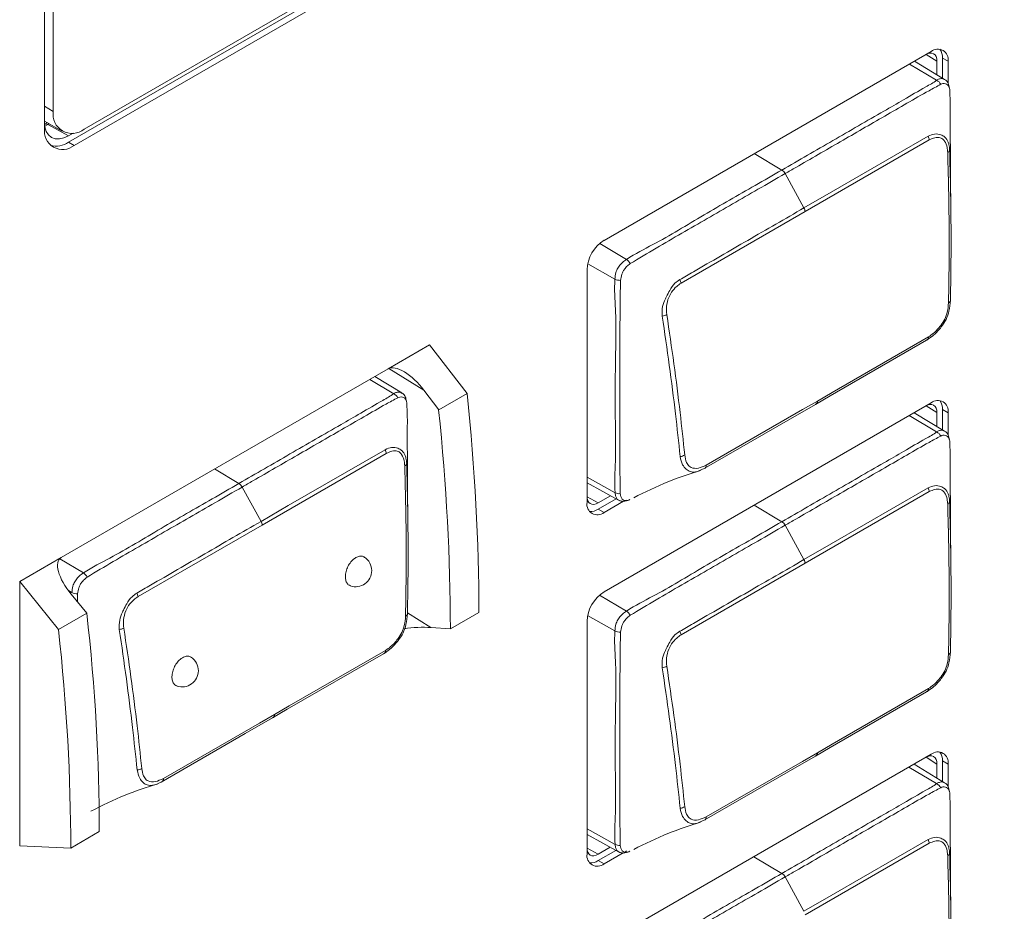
# Model space of a CAD drawing. Header units: millimetres. Extents: x 0 to 1118, y 0 to 864.
# Tile 227 of 235: x 1003 to 1010, y 629 to 636. Entities that reach past the tile are written whole.
import ezdxf

# ---------------------------------------------------------------- set-up
doc = ezdxf.new("R2010")
doc.units = ezdxf.units.MM

msp = doc.modelspace()

# ---------------------------------------------------------------- linework, layer by layer
at = {"color": 7, "linetype": 'Continuous', "lineweight": 15}
for p, q in [((1002.831, 649.3482), (1002.831, 635.2016)), ((1002.8986, 649.2995), (1002.8986, 635.3325)), ((1003.0171, 635.0942), (1023.2403, 646.7688)), ((1003.1373, 635.1947), (1023.205, 646.7796)), ((1003.0613, 635.0687), (1023.2845, 646.7433)), ((1009.701, 635.7964), (1007.166, 634.3329)), ((1009.8054, 635.5798), (1009.5715, 635.7216)), ((1009.7459, 635.7212), (1009.7459, 635.6159)), ((1009.7885, 635.59), (1009.7885, 635.7458)), ((1009.8327, 635.5509), (1009.8327, 635.7203)), ((1002.831, 635.2574), (1002.9685, 635.178)), ((1002.8529, 635.2448), (1002.8312, 635.2323)), ((1002.8322, 635.2328), (1002.8312, 635.2323)), ((1003.0522, 635.1637), (1003.0171, 635.1434)), ((1007.0343, 634.1048), (1007.0343, 632.3002)), ((1005.8143, 633.523), (1005.4937, 633.3379)), ((1006.1044, 633.1455), (1005.8143, 633.523)), ((1005.4937, 633.3379), (1002.9587, 631.8745)), ((1005.5981, 633.151), (1005.3893, 633.2776)), ((1005.8847, 633.0186), (1005.7707, 633.1708)), ((1006.1044, 633.1455), (1005.8847, 633.0186)), ((1009.701, 633.0732), (1007.166, 631.6098)), ((1009.8054, 632.8546), (1009.5698, 632.9974)), ((1009.7459, 632.998), (1009.7459, 632.8907)), ((1009.7885, 632.8648), (1009.7885, 633.0226)), ((1009.8327, 632.8257), (1009.8327, 632.9971)), ((1007.0343, 632.4538), (1007.2772, 632.3204)), ((1007.2166, 632.3536), (1007.1218, 632.2989)), ((1007.1218, 632.2496), (1007.2604, 632.3296)), ((1007.166, 632.2241), (1007.3176, 632.3117)), ((1007.3429, 632.3263), (1007.343, 632.3263)), ((1002.9587, 631.8745), (1002.6381, 631.6894)), ((1002.6381, 631.6894), (1002.6381, 629.6399)), ((1002.6381, 631.6894), (1002.9385, 631.3178)), ((1003.036, 631.5921), (1003.1582, 631.4446)), ((1003.1582, 631.4446), (1002.9385, 631.3178)), ((1006.1965, 631.4492), (1005.9751, 631.3214)), ((1007.0343, 631.3816), (1007.0343, 629.577)), ((1005.825, 631.3327), (1005.9751, 631.3214)), ((1009.701, 630.35), (1007.166, 628.8866)), ((1009.7885, 630.1396), (1009.7885, 630.2995)), ((1009.8054, 630.1294), (1009.5681, 630.2733)), ((1009.7459, 630.2748), (1009.7459, 630.1655)), ((1009.8327, 630.1005), (1009.8327, 630.274)), ((1003.2552, 629.7512), (1003.0338, 629.6234)), ((1007.0343, 629.7286), (1007.2772, 629.5952)), ((1003.0338, 629.6234), (1002.6381, 629.6399)), ((1007.2148, 629.6294), (1007.1218, 629.5757)), ((1007.1218, 629.5265), (1007.2585, 629.6054)), ((1007.3335, 629.5976), (1007.3411, 629.6021)), ((1007.166, 629.501), (1007.3141, 629.5865))]:
    msp.add_line(p, q, dxfattribs=at)
at = {"color": 9, "linetype": 'Continuous', "lineweight": 0}
for p, q in [((1009.7459, 635.7212), (1009.6614, 635.7735)), ((1009.7885, 635.7458), (1009.8327, 635.7203)), ((1009.7434, 635.5732), (1009.5326, 635.6991)), ((1002.831, 635.3716), (1002.8986, 635.3325)), ((1002.855, 635.2305), (1002.8319, 635.2187)), ((1002.8663, 635.237), (1002.855, 635.2305)), ((1002.855, 635.2305), (1003.0171, 635.1434)), ((1003.0171, 635.0942), (1003.0613, 635.0687)), ((1009.6862, 635.111), (1008.7245, 634.5558)), ((1008.544, 634.8776), (1008.3305, 635.0052)), ((1008.7153, 634.584), (1008.5693, 634.85)), ((1008.7245, 634.5558), (1007.7628, 634.0006)), ((1007.1323, 634.3084), (1007.3396, 634.185)), ((1007.2506, 634.0317), (1007.0394, 634.1499)), ((1005.7707, 633.1708), (1005.4976, 633.3399)), ((1005.5361, 633.1443), (1005.3505, 633.2552)), ((1009.7459, 632.998), (1009.6614, 633.0503)), ((1009.7434, 632.8479), (1009.5308, 632.975)), ((1009.7885, 633.0226), (1009.8327, 632.9971)), ((1005.479, 632.6822), (1004.5172, 632.127)), ((1004.3367, 632.4488), (1004.1484, 632.5613)), ((1007.0343, 632.4982), (1007.2525, 632.377)), ((1004.508, 632.1552), (1004.362, 632.4212)), ((1007.0343, 632.3459), (1007.1218, 632.2989)), ((1009.6862, 632.3858), (1008.7245, 631.8306)), ((1008.544, 632.1524), (1008.3288, 632.281)), ((1007.1218, 632.2496), (1007.166, 632.2241)), ((1004.5172, 632.127), (1003.5555, 631.5718)), ((1008.7153, 631.8588), (1008.5693, 632.1248)), ((1002.9479, 631.866), (1003.1323, 631.7562)), ((1008.7245, 631.8306), (1007.7628, 631.2754)), ((1003.0433, 631.6028), (1003.0151, 631.6186)), ((1003.0863, 631.594), (1003.0855, 631.5324)), ((1007.1309, 631.584), (1007.3396, 631.4598)), ((1005.643, 631.4454), (1005.825, 631.3327)), ((1007.2506, 631.3065), (1007.0391, 631.4249)), ((1009.7459, 630.2748), (1009.6614, 630.3272)), ((1009.7885, 630.2995), (1009.8327, 630.274)), ((1009.7434, 630.1227), (1009.5291, 630.2508)), ((1007.0343, 629.773), (1007.2525, 629.6518)), ((1007.0343, 629.6227), (1007.1218, 629.5757)), ((1009.6862, 629.6606), (1008.7245, 629.1054)), ((1007.1218, 629.5265), (1007.166, 629.501)), ((1008.544, 629.4272), (1008.327, 629.5568)), ((1008.7153, 629.1336), (1008.5693, 629.3996))]:
    msp.add_line(p, q, dxfattribs=at)
at = {"color": 7, "linetype": 'Continuous', "lineweight": 15, "flags": 128}
for points in [[(1009.6733, 635.7804), (1009.6742, 635.7807), (1009.6909, 635.7845), (1009.7063, 635.7839), (1009.7198, 635.7789), (1009.7309, 635.7697), (1009.7391, 635.7566), (1009.7442, 635.7403), (1009.7459, 635.7212)], [(1003.0171, 635.1434), (1002.9805, 635.1265), (1002.9453, 635.1185), (1002.9128, 635.1198), (1002.8844, 635.1303), (1002.8611, 635.1497), (1002.8438, 635.1771), (1002.8331, 635.2116), (1002.831, 635.2249)], [(1008.819, 633.0876), (1008.9347, 633.1544), (1009.6792, 633.5842)], [(1009.6647, 633.5586), (1008.9192, 633.1282), (1008.8035, 633.0614)], [(1008.8035, 633.0614), (1008.5926, 632.9397), (1007.9423, 632.5643)], [(1007.9587, 632.591), (1008.7032, 633.0208), (1008.819, 633.0876)], [(1009.6733, 633.0572), (1009.6742, 633.0575), (1009.6909, 633.0613), (1009.7063, 633.0607), (1009.7198, 633.0557), (1009.7309, 633.0465), (1009.7391, 633.0335), (1009.7442, 633.0171), (1009.7459, 632.998)], [(1007.1218, 632.2989), (1007.1044, 632.2908), (1007.0877, 632.287), (1007.0723, 632.2877), (1007.0588, 632.2927), (1007.0478, 632.3019), (1007.0395, 632.3149), (1007.0345, 632.3313), (1007.0343, 632.3322)], [(1005.4574, 631.1298), (1004.7119, 630.6994), (1004.5962, 630.6326)], [(1004.6117, 630.6588), (1004.7274, 630.7256), (1005.4719, 631.1554)], [(1009.6647, 630.8334), (1008.9192, 630.403), (1008.8035, 630.3362)], [(1008.819, 630.3624), (1008.9347, 630.4292), (1009.6792, 630.859)], [(1004.5962, 630.6326), (1004.3853, 630.5108), (1003.735, 630.1355)], [(1003.7515, 630.1622), (1004.4959, 630.592), (1004.6117, 630.6588)], [(1007.9587, 629.8658), (1008.7032, 630.2956), (1008.819, 630.3624)], [(1008.8035, 630.3362), (1008.5926, 630.2145), (1007.9423, 629.8391)], [(1009.6733, 630.334), (1009.6742, 630.3344), (1009.6909, 630.3381), (1009.7063, 630.3375), (1009.7198, 630.3325), (1009.7309, 630.3233), (1009.7391, 630.3103), (1009.7442, 630.2939), (1009.7459, 630.2748)], [(1007.1218, 629.5757), (1007.1044, 629.5677), (1007.0877, 629.5639), (1007.0723, 629.5645), (1007.0588, 629.5695), (1007.0478, 629.5787), (1007.0395, 629.5917), (1007.0345, 629.6081), (1007.0343, 629.609)]]:
    msp.add_lwpolyline(points, dxfattribs=at)
at = {"color": 9, "linetype": 'Continuous', "lineweight": 0, "flags": 128}
for points in [[(1008.7153, 634.584), (1008.9262, 634.7057), (1009.6779, 635.1397)], [(1004.508, 632.1552), (1004.7189, 632.2769), (1005.4706, 632.7108)], [(1007.2863, 632.3171), (1007.2675, 632.3278), (1007.2556, 632.3531), (1007.2525, 632.377), (1007.2525, 632.377), (1007.2525, 632.377)], [(1008.7153, 631.8588), (1008.9262, 631.9805), (1009.6779, 632.4144)], [(1008.7153, 629.1336), (1008.9262, 629.2553), (1009.6779, 629.6892)], [(1007.2902, 629.5904), (1007.2891, 629.5903), (1007.2675, 629.6026), (1007.2556, 629.6279), (1007.2525, 629.6518), (1007.2525, 629.6518), (1007.2525, 629.6518)]]:
    msp.add_lwpolyline(points, dxfattribs=at)
at = {"color": 7, "linetype": 'Continuous', "lineweight": 15}
for centre, radius, start, end in [((1009.7524, 635.7333), 0.0814, 350.78596, 129.20329), ((1009.6778, 635.7512), 0.1109, 357.18768, 34.30212), ((1003.0441, 635.3089), 0.1474, 170.78596, 309.20329), ((1002.9714, 635.1789), 0.1422, 170.78596, 309.20329), ((1002.9178, 635.2381), 0.1748, 256.7867, 304.5871), ((1007.3203, 634.0918), 0.2863, 122.60548, 177.39452), ((1009.6579, 633.5794), 0.0219, 288.12197, 12.83356), ((1008.7962, 633.0834), 0.0232, 288.35825, 10.50076), ((1009.7524, 633.0101), 0.0814, 350.78596, 129.20329), ((1009.6778, 633.0281), 0.1109, 357.18768, 34.30212), ((1007.9345, 632.5875), 0.0245, 288.50548, 8.28464), ((1007.1146, 632.2872), 0.0814, 170.78596, 309.20329), ((1007.0617, 632.3428), 0.1109, 265.70083, 302.80923), ((1005.241, 631.7732), 0.125, 0, 56.66155), ((1005.241, 631.7732), 0.125, 251.08889, 0), ((1007.3203, 631.3686), 0.2863, 122.60548, 177.39452), ((1005.4506, 631.1505), 0.0219, 288.12197, 12.83356), ((1003.8975, 630.9976), 0.125, 0, 56.66155), ((1003.8975, 630.9976), 0.125, 251.08889, 0), ((1009.6579, 630.8542), 0.0219, 288.12197, 12.83356), ((1004.5889, 630.6546), 0.0232, 288.35825, 10.50076), ((1008.7962, 630.3582), 0.0232, 288.35825, 10.50076), ((1009.7524, 630.287), 0.0814, 350.78596, 129.20329), ((1009.6778, 630.3049), 0.1109, 357.18768, 34.30212), ((1003.7272, 630.1587), 0.0245, 288.50548, 8.28464), ((1007.9345, 629.8623), 0.0245, 288.50548, 8.28464), ((1007.1146, 629.564), 0.0814, 170.78596, 309.20329), ((1007.0617, 629.6197), 0.1109, 265.70083, 302.80923)]:
    msp.add_arc(centre, radius, start, end, dxfattribs=at)
at = {"color": 9, "linetype": 'Continuous', "lineweight": 0}
for centre, radius, start, end in [((1009.7122, 635.5092), 0.0712, 27.36789, 64.00789), ((1002.8414, 635.2098), 0.0248, 56.69612, 111.79252), ((1009.6123, 635.1049), 0.0742, 4.69375, 27.89945), ((1009.8211, 635.0361), 0.0233, 290.3759, 349.27684), ((1008.5042, 634.8158), 0.0735, 27.68993, 57.22132), ((1008.6498, 634.5471), 0.0752, 6.68853, 29.42704), ((1007.2879, 634.1113), 0.0901, 27.21392, 54.9506), ((1007.29, 634.1141), 0.0913, 244.45847, 272.2349), ((1007.6874, 633.989), 0.0763, 8.74511, 31.00395), ((1009.8299, 633.8695), 0.0205, 285.99351, 351.45309), ((1007.6108, 633.8269), 0.0808, 274.64057, 300.66015), ((1005.5049, 633.0804), 0.0712, 27.36789, 64.00789), ((1009.7122, 632.784), 0.0712, 27.36789, 64.00789), ((1005.405, 632.6761), 0.0742, 4.69375, 27.89945), ((1007.7506, 632.73), 0.0727, 274.1354, 303.81234), ((1005.6138, 632.6073), 0.0233, 290.3759, 349.27684), ((1004.2969, 632.387), 0.0735, 27.68993, 57.22132), ((1007.2832, 632.4347), 0.0653, 241.95488, 276.97506), ((1009.6123, 632.3797), 0.0742, 4.69375, 27.89945), ((1009.8211, 632.3109), 0.0233, 290.3759, 349.27684), ((1004.4426, 632.1183), 0.0752, 6.68853, 29.42704), ((1008.5042, 632.0906), 0.0735, 27.68993, 57.22132), ((1008.6498, 631.8219), 0.0752, 6.68853, 29.42704), ((1003.0806, 631.6825), 0.0901, 27.21392, 54.9506), ((1003.0827, 631.6853), 0.0913, 244.45847, 272.2349), ((1003.4801, 631.5602), 0.0763, 8.74511, 31.00395), ((1005.6226, 631.4407), 0.0205, 285.99351, 351.45309), ((1007.2879, 631.3861), 0.0901, 27.21392, 54.9506), ((1003.4035, 631.3981), 0.0808, 274.64057, 300.66015), ((1007.29, 631.3889), 0.0913, 244.45847, 272.2349), ((1007.6874, 631.2638), 0.0763, 8.74511, 31.00395), ((1009.8299, 631.1443), 0.0205, 285.99351, 351.45309), ((1007.6108, 631.1017), 0.0808, 274.64057, 300.66015), ((1003.5433, 630.3011), 0.0727, 274.1354, 303.81234), ((1009.7122, 630.0588), 0.0712, 27.36789, 64.00789), ((1007.7506, 630.0048), 0.0727, 274.1354, 303.81234), ((1009.6123, 629.6545), 0.0742, 4.69375, 27.89945), ((1007.2832, 629.7095), 0.0653, 241.95488, 276.97506), ((1009.8211, 629.5857), 0.0233, 290.3759, 349.27684), ((1008.5042, 629.3654), 0.0735, 27.68993, 57.22132)]:
    msp.add_arc(centre, radius, start, end, dxfattribs=at)
at = {"color": 7, "linetype": 'Continuous', "lineweight": 15}
for centre, major_axis, ratio, start_param, end_param in [((1005.6611, 633.1255), (-0.1743, 0.2075), 0.420927, 4.579619, 6.208767), ((995.5583, 637.8087), (-7.458, 13.3741), 0.567218, 3.935499, 4.06715), ((995.526, 637.79), (-7.2668, 13.4828), 0.556891, 3.943348, 4.074999), ((1003.1261, 631.6621), (-0.1743, 0.2075), 0.420927, 6.208767, 7.837914), ((992.0499, 635.7833), (-8.0696, 13.0186), 0.597167, 3.908357, 4.040007), ((992.0177, 635.7647), (-7.859, 13.1425), 0.587369, 3.918035, 4.049686), ((1005.7104, 631.277), (0.2379, 0.0138), 0.235994, 1.05466, 1.959805)]:
    msp.add_ellipse(centre, major_axis=major_axis, ratio=ratio, start_param=start_param, end_param=end_param, dxfattribs=at)
at = {"color": 9, "linetype": 'Continuous', "lineweight": 0}
for points, knots in [([(1008.544, 634.8776), (1008.6759, 634.9537), (1008.9398, 635.106), (1009.2536, 635.2879), (1009.4949, 635.4258), (1009.6289, 635.5062), (1009.7189, 635.5543), (1009.7434, 635.5732), (1009.7434, 635.5732)], [0, 0, 0, 0, 0.329148, 0.658296, 0.784897, 0.928025, 0.999991, 1, 1, 1, 1]), ([(1009.7434, 635.5732), (1009.7434, 635.5732), (1009.7502, 635.5778), (1009.7666, 635.5855), (1009.7892, 635.5882), (1009.8003, 635.5811), (1009.8046, 635.5784)], [0, 0, 0, 0, 0.0001504, 0.3148189, 0.7364465, 1, 1, 1, 1]), ([(1009.8447, 635.5014), (1009.8433, 635.5086), (1009.8404, 635.524), (1009.8294, 635.5387), (1009.8124, 635.5478), (1009.7927, 635.5496), (1009.7804, 635.5441), (1009.7755, 635.5419)], [0, 0, 0, 0, 0.190909, 0.406669, 0.631062, 0.851531, 1, 1, 1, 1]), ([(1009.7755, 635.5419), (1009.7451, 635.5257), (1009.6578, 635.479), (1009.5126, 635.3942), (1009.2836, 635.2625), (1008.9969, 635.0968), (1008.7397, 634.9484), (1008.5972, 634.8661), (1008.5693, 634.85)], [0, 0, 0, 0, 0.0757391, 0.2176957, 0.3602525, 0.6454111, 0.930556, 1, 1, 1, 1]), ([(1009.6779, 635.1397), (1009.6944, 635.1471), (1009.728, 635.1622), (1009.7674, 635.1546), (1009.7963, 635.1411), (1009.82, 635.1229), (1009.8333, 635.0965), (1009.8414, 635.0637), (1009.8428, 635.0465), (1009.844, 635.0318)], [0, 0, 0, 0, 0.196953, 0.400474, 0.477525, 0.621985, 0.827103, 0.852197, 1, 1, 1, 1]), ([(1009.8292, 635.0142), (1009.8281, 635.0273), (1009.8253, 635.0603), (1009.8098, 635.0977), (1009.7892, 635.1205), (1009.7641, 635.1314), (1009.7303, 635.1314), (1009.7009, 635.1178), (1009.6862, 635.111)], [0, 0, 0, 0, 0.150039, 0.377629, 0.518715, 0.593819, 0.797701, 1, 1, 1, 1]), ([(1009.8355, 633.8498), (1009.8374, 633.9661), (1009.8411, 634.1986), (1009.84, 634.5863), (1009.8331, 634.8597), (1009.8292, 635.0142)], [0, 0, 0, 0, 0.302974, 0.605825, 1, 1, 1, 1]), ([(1007.3396, 634.185), (1007.3396, 634.185), (1007.4091, 634.2311), (1007.6093, 634.3287), (1007.9406, 634.5325), (1008.2738, 634.7213), (1008.4748, 634.8376), (1008.544, 634.8776)], [0, 0, 0, 0, 0.000009, 0.168619, 0.498292, 0.827436, 1, 1, 1, 1]), ([(1008.5693, 634.85), (1008.499, 634.8094), (1008.2979, 634.6934), (1007.9649, 634.5008), (1007.6344, 634.3112), (1007.4353, 634.1926), (1007.368, 634.1525)], [0, 0, 0, 0, 0.1755, 0.501918, 0.831626, 1, 1, 1, 1]), ([(1007.7528, 634.0283), (1007.7879, 634.0485), (1007.8935, 634.109), (1008.0691, 634.2113), (1008.2823, 634.3339), (1008.4977, 634.4584), (1008.6428, 634.5421), (1008.7153, 634.584)], [0, 0, 0, 0, 0.109645, 0.328736, 0.547827, 0.773914, 1, 1, 1, 1]), ([(1007.2506, 634.0317), (1007.2506, 634.0317), (1007.2519, 634.0483), (1007.2547, 634.077), (1007.2711, 634.1178), (1007.2941, 634.1499), (1007.3186, 634.1707), (1007.3343, 634.1815), (1007.3396, 634.185), (1007.3396, 634.185)], [0, 0, 0, 0, 0.000077, 0.292145, 0.481329, 0.668501, 0.889292, 0.999923, 1, 1, 1, 1]), ([(1007.368, 634.1525), (1007.3632, 634.1486), (1007.3499, 634.138), (1007.331, 634.119), (1007.3139, 634.0942), (1007.2999, 634.0618), (1007.2961, 634.0383), (1007.2935, 634.0228)], [0, 0, 0, 0, 0.127496, 0.353035, 0.515865, 0.679688, 1, 1, 1, 1]), ([(1007.2525, 632.377), (1007.2525, 632.3771), (1007.2461, 632.4532), (1007.2576, 632.6242), (1007.2529, 632.9456), (1007.251, 633.3373), (1007.2638, 633.7317), (1007.2441, 633.9495), (1007.2506, 634.0317), (1007.2506, 634.0317)], [0, 0, 0, 0, 0.0000074, 0.1491916, 0.296265, 0.5898432, 0.8605064, 0.9999926, 1, 1, 1, 1]), ([(1007.2935, 634.0228), (1007.2924, 633.9458), (1007.2892, 633.7187), (1007.2881, 633.3305), (1007.2887, 632.9388), (1007.2884, 632.6138), (1007.2902, 632.4515), (1007.2911, 632.3699)], [0, 0, 0, 0, 0.138888, 0.409935, 0.703873, 0.851045, 1, 1, 1, 1]), ([(1007.6174, 633.7463), (1007.6164, 633.7704), (1007.6146, 633.8138), (1007.6343, 633.8662), (1007.6546, 633.9079), (1007.677, 633.9509), (1007.7106, 633.9996), (1007.7401, 634.0197), (1007.7528, 634.0283)], [0, 0, 0, 0, 0.236036, 0.426179, 0.477737, 0.637251, 0.844602, 1, 1, 1, 1]), ([(1007.7628, 634.0006), (1007.7514, 633.9929), (1007.7253, 633.9752), (1007.6912, 633.9375), (1007.6619, 633.8833), (1007.6477, 633.8202), (1007.6506, 633.7782), (1007.652, 633.7574)], [0, 0, 0, 0, 0.160648, 0.369005, 0.524127, 0.762874, 1, 1, 1, 1]), ([(1007.7558, 632.6575), (1007.7441, 632.7673), (1007.7192, 633.0014), (1007.6732, 633.3642), (1007.636, 633.6188), (1007.6174, 633.7463)], [0, 0, 0, 0, 0.306049, 0.652529, 1, 1, 1, 1]), ([(1007.652, 633.7574), (1007.6711, 633.6301), (1007.7091, 633.3757), (1007.7551, 633.0132), (1007.7796, 632.7791), (1007.7911, 632.6696)], [0, 0, 0, 0, 0.347304, 0.694424, 1, 1, 1, 1]), ([(1004.3367, 632.4488), (1004.4686, 632.5249), (1004.7325, 632.6772), (1005.0463, 632.8591), (1005.2876, 632.9969), (1005.4216, 633.0774), (1005.5116, 633.1255), (1005.5361, 633.1443), (1005.5361, 633.1443)], [0, 0, 0, 0, 0.329148, 0.658296, 0.784897, 0.928025, 0.999991, 1, 1, 1, 1]), ([(1005.5682, 633.1131), (1005.5378, 633.0969), (1005.4505, 633.0502), (1005.3053, 632.9654), (1005.0763, 632.8337), (1004.7896, 632.668), (1004.5325, 632.5196), (1004.3899, 632.4373), (1004.362, 632.4212)], [0, 0, 0, 0, 0.075739, 0.217696, 0.360252, 0.645411, 0.930556, 1, 1, 1, 1]), ([(1005.5361, 633.1443), (1005.5362, 633.1443), (1005.5429, 633.149), (1005.5593, 633.1567), (1005.5819, 633.1594), (1005.593, 633.1523), (1005.5973, 633.1496)], [0, 0, 0, 0, 0.00015, 0.314819, 0.736447, 1, 1, 1, 1]), ([(1005.6374, 633.0726), (1005.6361, 633.0798), (1005.6331, 633.0952), (1005.6221, 633.1099), (1005.6051, 633.119), (1005.5854, 633.1208), (1005.5731, 633.1153), (1005.5682, 633.1131)], [0, 0, 0, 0, 0.1909092, 0.4066689, 0.631062, 0.8515306, 1, 1, 1, 1]), ([(1008.544, 632.1524), (1008.6759, 632.2285), (1008.9398, 632.3808), (1009.2536, 632.5627), (1009.4949, 632.7006), (1009.6289, 632.781), (1009.7189, 632.8291), (1009.7434, 632.8479), (1009.7434, 632.8479)], [0, 0, 0, 0, 0.329148, 0.658296, 0.784897, 0.928025, 0.999991, 1, 1, 1, 1]), ([(1009.7755, 632.8167), (1009.7451, 632.8005), (1009.6578, 632.7538), (1009.5126, 632.669), (1009.2836, 632.5373), (1008.9969, 632.3716), (1008.7397, 632.2232), (1008.5972, 632.1409), (1008.5693, 632.1248)], [0, 0, 0, 0, 0.0757391, 0.2176957, 0.3602525, 0.6454111, 0.930556, 1, 1, 1, 1]), ([(1009.7434, 632.8479), (1009.7434, 632.848), (1009.7502, 632.8526), (1009.7666, 632.8603), (1009.7892, 632.863), (1009.8003, 632.8559), (1009.8046, 632.8532)], [0, 0, 0, 0, 0.0001504, 0.3148189, 0.7364465, 1, 1, 1, 1]), ([(1009.8447, 632.7762), (1009.8433, 632.7834), (1009.8404, 632.7988), (1009.8294, 632.8135), (1009.8124, 632.8226), (1009.7927, 632.8244), (1009.7804, 632.8189), (1009.7755, 632.8167)], [0, 0, 0, 0, 0.190909, 0.406669, 0.631062, 0.851531, 1, 1, 1, 1]), ([(1005.4706, 632.7108), (1005.4871, 632.7183), (1005.5207, 632.7333), (1005.5602, 632.7258), (1005.589, 632.7123), (1005.6127, 632.6941), (1005.626, 632.6677), (1005.6341, 632.6349), (1005.6355, 632.6177), (1005.6368, 632.6029)], [0, 0, 0, 0, 0.196953, 0.400474, 0.477525, 0.621985, 0.827103, 0.852197, 1, 1, 1, 1]), ([(1005.622, 632.5854), (1005.6208, 632.5985), (1005.618, 632.6314), (1005.6025, 632.6689), (1005.5819, 632.6917), (1005.5568, 632.7026), (1005.523, 632.7026), (1005.4936, 632.689), (1005.479, 632.6822)], [0, 0, 0, 0, 0.150039, 0.377629, 0.518715, 0.593819, 0.797701, 1, 1, 1, 1]), ([(1007.7911, 632.6696), (1007.7947, 632.6494), (1007.801, 632.6147), (1007.8211, 632.5843), (1007.851, 632.5663), (1007.8958, 632.5623), (1007.9378, 632.5815), (1007.9587, 632.591)], [0, 0, 0, 0, 0.231465, 0.397413, 0.481538, 0.74157, 1, 1, 1, 1]), ([(1005.6282, 631.421), (1005.6301, 631.5373), (1005.6338, 631.7698), (1005.6327, 632.1575), (1005.6258, 632.4308), (1005.622, 632.5854)], [0, 0, 0, 0, 0.302974, 0.605825, 1, 1, 1, 1]), ([(1003.1323, 631.7562), (1003.1323, 631.7562), (1003.2018, 631.8023), (1003.402, 631.8998), (1003.7333, 632.1037), (1004.0665, 632.2925), (1004.2675, 632.4088), (1004.3367, 632.4488)], [0, 0, 0, 0, 0.000009, 0.168619, 0.498292, 0.827436, 1, 1, 1, 1]), ([(1004.362, 632.4212), (1004.2917, 632.3806), (1004.0906, 632.2646), (1003.7576, 632.072), (1003.4271, 631.8824), (1003.228, 631.7638), (1003.1607, 631.7237)], [0, 0, 0, 0, 0.1755, 0.501918, 0.831626, 1, 1, 1, 1]), ([(1009.6779, 632.4144), (1009.6944, 632.4219), (1009.728, 632.437), (1009.7674, 632.4294), (1009.7963, 632.4159), (1009.82, 632.3977), (1009.8333, 632.3713), (1009.8414, 632.3385), (1009.8428, 632.3213), (1009.844, 632.3066)], [0, 0, 0, 0, 0.196953, 0.400474, 0.477525, 0.621985, 0.827103, 0.852197, 1, 1, 1, 1]), ([(1007.2911, 632.3699), (1007.2924, 632.3621), (1007.2952, 632.3456), (1007.3054, 632.3267), (1007.3216, 632.3167), (1007.343, 632.3148), (1007.3583, 632.3205), (1007.3669, 632.3238)], [0, 0, 0, 0, 0.189123, 0.39968, 0.5988293, 0.7719569, 1, 1, 1, 1]), ([(1009.8292, 632.289), (1009.8281, 632.3021), (1009.8253, 632.3351), (1009.8098, 632.3725), (1009.7892, 632.3953), (1009.7641, 632.4062), (1009.7303, 632.4062), (1009.7009, 632.3926), (1009.6862, 632.3858)], [0, 0, 0, 0, 0.150039, 0.377629, 0.518715, 0.593819, 0.797701, 1, 1, 1, 1]), ([(1009.8355, 631.1246), (1009.8374, 631.2409), (1009.8411, 631.4734), (1009.84, 631.8611), (1009.8331, 632.1345), (1009.8292, 632.289)], [0, 0, 0, 0, 0.302974, 0.605825, 1, 1, 1, 1]), ([(1003.5455, 631.5995), (1003.5807, 631.6197), (1003.6862, 631.6801), (1003.8619, 631.7825), (1004.075, 631.9051), (1004.2904, 632.0296), (1004.4355, 632.1133), (1004.508, 632.1552)], [0, 0, 0, 0, 0.109645, 0.328736, 0.547827, 0.773914, 1, 1, 1, 1]), ([(1007.3396, 631.4598), (1007.3396, 631.4598), (1007.4091, 631.5059), (1007.6093, 631.6035), (1007.9406, 631.8073), (1008.2738, 631.9961), (1008.4748, 632.1124), (1008.544, 632.1524)], [0, 0, 0, 0, 0.000009, 0.168619, 0.498292, 0.827436, 1, 1, 1, 1]), ([(1008.5693, 632.1248), (1008.499, 632.0842), (1008.2979, 631.9682), (1007.9649, 631.7756), (1007.6344, 631.586), (1007.4353, 631.4674), (1007.368, 631.4273)], [0, 0, 0, 0, 0.1755, 0.501918, 0.831626, 1, 1, 1, 1]), ([(1007.7528, 631.3031), (1007.7879, 631.3233), (1007.8935, 631.3838), (1008.0691, 631.4861), (1008.2823, 631.6087), (1008.4977, 631.7332), (1008.6428, 631.8169), (1008.7153, 631.8588)], [0, 0, 0, 0, 0.109645, 0.328736, 0.547827, 0.773914, 1, 1, 1, 1]), ([(1003.0433, 631.6028), (1003.0433, 631.6029), (1003.0446, 631.6193), (1003.0473, 631.6476), (1003.0634, 631.6882), (1003.0862, 631.7204), (1003.1108, 631.7415), (1003.1267, 631.7525), (1003.1323, 631.7562), (1003.1323, 631.7562)], [0, 0, 0, 0, 0.000077, 0.288367, 0.476838, 0.664, 0.882753, 0.999923, 1, 1, 1, 1]), ([(1003.1607, 631.7237), (1003.1556, 631.7196), (1003.1422, 631.7088), (1003.1232, 631.6895), (1003.1063, 631.6648), (1003.0925, 631.6326), (1003.0888, 631.6093), (1003.0863, 631.594)], [0, 0, 0, 0, 0.134828, 0.357144, 0.519726, 0.683263, 1, 1, 1, 1]), ([(1003.4101, 631.3175), (1003.4091, 631.3416), (1003.4073, 631.385), (1003.427, 631.4374), (1003.4473, 631.4791), (1003.4697, 631.5221), (1003.5033, 631.5708), (1003.5328, 631.5909), (1003.5455, 631.5995)], [0, 0, 0, 0, 0.236036, 0.426179, 0.477737, 0.637251, 0.844602, 1, 1, 1, 1]), ([(1003.5555, 631.5718), (1003.5441, 631.5641), (1003.518, 631.5464), (1003.4839, 631.5086), (1003.4546, 631.4545), (1003.4404, 631.3913), (1003.4433, 631.3494), (1003.4447, 631.3285)], [0, 0, 0, 0, 0.160648, 0.369005, 0.524127, 0.762874, 1, 1, 1, 1]), ([(1007.2506, 631.3065), (1007.2506, 631.3065), (1007.2519, 631.3231), (1007.2547, 631.3518), (1007.2711, 631.3925), (1007.2941, 631.4247), (1007.3186, 631.4455), (1007.3343, 631.4563), (1007.3396, 631.4598), (1007.3396, 631.4598)], [0, 0, 0, 0, 0.000077, 0.292145, 0.481329, 0.668501, 0.889292, 0.999923, 1, 1, 1, 1]), ([(1007.368, 631.4273), (1007.3632, 631.4234), (1007.3499, 631.4128), (1007.331, 631.3938), (1007.3139, 631.369), (1007.2999, 631.3366), (1007.2961, 631.3131), (1007.2935, 631.2976)], [0, 0, 0, 0, 0.127496, 0.353035, 0.515865, 0.679688, 1, 1, 1, 1]), ([(1003.5486, 630.2287), (1003.5368, 630.3385), (1003.5119, 630.5726), (1003.4659, 630.9354), (1003.4287, 631.19), (1003.4101, 631.3175)], [0, 0, 0, 0, 0.306049, 0.652529, 1, 1, 1, 1]), ([(1003.4447, 631.3285), (1003.4638, 631.2013), (1003.5019, 630.9468), (1003.5478, 630.5844), (1003.5723, 630.3503), (1003.5838, 630.2408)], [0, 0, 0, 0, 0.347304, 0.694424, 1, 1, 1, 1]), ([(1007.2525, 629.6518), (1007.2525, 629.6518), (1007.2461, 629.728), (1007.2576, 629.899), (1007.2529, 630.2204), (1007.251, 630.6121), (1007.2638, 631.0065), (1007.2441, 631.2243), (1007.2506, 631.3065), (1007.2506, 631.3065)], [0, 0, 0, 0, 0.0000074, 0.1491916, 0.296265, 0.5898432, 0.8605064, 0.9999926, 1, 1, 1, 1]), ([(1007.2935, 631.2976), (1007.2924, 631.2206), (1007.2892, 630.9935), (1007.2881, 630.6053), (1007.2887, 630.2136), (1007.2884, 629.8886), (1007.2902, 629.7263), (1007.2911, 629.6447)], [0, 0, 0, 0, 0.138888, 0.409935, 0.703873, 0.851045, 1, 1, 1, 1]), ([(1007.6174, 631.0211), (1007.6164, 631.0452), (1007.6146, 631.0886), (1007.6343, 631.141), (1007.6546, 631.1827), (1007.677, 631.2257), (1007.7106, 631.2744), (1007.7401, 631.2945), (1007.7528, 631.3031)], [0, 0, 0, 0, 0.236036, 0.426179, 0.477737, 0.637251, 0.844602, 1, 1, 1, 1]), ([(1007.7628, 631.2754), (1007.7514, 631.2677), (1007.7253, 631.25), (1007.6912, 631.2122), (1007.6619, 631.1581), (1007.6477, 631.0949), (1007.6506, 631.053), (1007.652, 631.0321)], [0, 0, 0, 0, 0.160648, 0.369005, 0.524127, 0.762874, 1, 1, 1, 1]), ([(1007.7558, 629.9323), (1007.7441, 630.0421), (1007.7192, 630.2762), (1007.6732, 630.639), (1007.636, 630.8936), (1007.6174, 631.0211)], [0, 0, 0, 0, 0.306049, 0.652529, 1, 1, 1, 1]), ([(1007.652, 631.0321), (1007.6711, 630.9049), (1007.7091, 630.6504), (1007.7551, 630.288), (1007.7796, 630.0539), (1007.7911, 629.9444)], [0, 0, 0, 0, 0.347304, 0.694424, 1, 1, 1, 1]), ([(1003.5838, 630.2408), (1003.5874, 630.2206), (1003.5938, 630.1859), (1003.6138, 630.1555), (1003.6438, 630.1375), (1003.6885, 630.1335), (1003.7305, 630.1527), (1003.7515, 630.1622)], [0, 0, 0, 0, 0.2314652, 0.3974126, 0.481538, 0.7415698, 1, 1, 1, 1]), ([(1009.7434, 630.1227), (1009.7434, 630.1227), (1009.7502, 630.1274), (1009.7666, 630.1351), (1009.7892, 630.1378), (1009.8003, 630.1307), (1009.8046, 630.128)], [0, 0, 0, 0, 0.0001504, 0.3148189, 0.7364465, 1, 1, 1, 1]), ([(1008.544, 629.4272), (1008.6759, 629.5033), (1008.9398, 629.6556), (1009.2536, 629.8375), (1009.4949, 629.9753), (1009.6289, 630.0558), (1009.7189, 630.1039), (1009.7434, 630.1227), (1009.7434, 630.1227)], [0, 0, 0, 0, 0.329148, 0.658296, 0.784897, 0.928025, 0.999991, 1, 1, 1, 1]), ([(1009.7755, 630.0915), (1009.7451, 630.0753), (1009.6578, 630.0286), (1009.5126, 629.9438), (1009.2836, 629.8121), (1008.9969, 629.6464), (1008.7397, 629.498), (1008.5972, 629.4157), (1008.5693, 629.3996)], [0, 0, 0, 0, 0.0757391, 0.2176957, 0.3602525, 0.6454111, 0.930556, 1, 1, 1, 1]), ([(1009.8447, 630.051), (1009.8433, 630.0582), (1009.8404, 630.0736), (1009.8294, 630.0883), (1009.8124, 630.0974), (1009.7927, 630.0992), (1009.7804, 630.0937), (1009.7755, 630.0915)], [0, 0, 0, 0, 0.190909, 0.406669, 0.631062, 0.851531, 1, 1, 1, 1]), ([(1007.7911, 629.9444), (1007.7947, 629.9242), (1007.801, 629.8895), (1007.8211, 629.8591), (1007.851, 629.8411), (1007.8958, 629.8371), (1007.9378, 629.8563), (1007.9587, 629.8658)], [0, 0, 0, 0, 0.231465, 0.397413, 0.481538, 0.74157, 1, 1, 1, 1]), ([(1009.6779, 629.6892), (1009.6944, 629.6967), (1009.728, 629.7118), (1009.7674, 629.7042), (1009.7963, 629.6907), (1009.82, 629.6725), (1009.8333, 629.6461), (1009.8414, 629.6133), (1009.8428, 629.5961), (1009.844, 629.5813)], [0, 0, 0, 0, 0.196953, 0.400474, 0.477525, 0.621985, 0.827103, 0.852197, 1, 1, 1, 1]), ([(1009.8292, 629.5638), (1009.8281, 629.5769), (1009.8253, 629.6099), (1009.8098, 629.6473), (1009.7892, 629.6701), (1009.7641, 629.681), (1009.7303, 629.681), (1009.7009, 629.6674), (1009.6862, 629.6606)], [0, 0, 0, 0, 0.150039, 0.377629, 0.518715, 0.593819, 0.797701, 1, 1, 1, 1]), ([(1007.2911, 629.6447), (1007.2924, 629.6369), (1007.2952, 629.6204), (1007.3054, 629.6015), (1007.3216, 629.5915), (1007.343, 629.5896), (1007.3583, 629.5953), (1007.3669, 629.5986)], [0, 0, 0, 0, 0.189123, 0.39968, 0.5988293, 0.7719569, 1, 1, 1, 1]), ([(1009.8355, 628.3994), (1009.8374, 628.5157), (1009.8411, 628.7482), (1009.84, 629.1359), (1009.8331, 629.4092), (1009.8292, 629.5638)], [0, 0, 0, 0, 0.302974, 0.605825, 1, 1, 1, 1]), ([(1007.3396, 628.7346), (1007.3396, 628.7346), (1007.4091, 628.7807), (1007.6093, 628.8782), (1007.9406, 629.0821), (1008.2738, 629.2709), (1008.4748, 629.3872), (1008.544, 629.4272)], [0, 0, 0, 0, 0.000009, 0.168619, 0.498292, 0.827436, 1, 1, 1, 1]), ([(1008.5693, 629.3996), (1008.499, 629.359), (1008.2979, 629.243), (1007.9649, 629.0504), (1007.6344, 628.8608), (1007.4353, 628.7422), (1007.368, 628.7021)], [0, 0, 0, 0, 0.1755, 0.501918, 0.831626, 1, 1, 1, 1])]:
    msp.add_open_spline(points, degree=3, knots=knots, dxfattribs=at)
at = {"color": 7, "linetype": 'Continuous', "lineweight": 15}
for points, knots in [([(1009.8415, 635.5145), (1009.84, 635.5267), (1009.8371, 635.5491), (1009.8202, 635.5715), (1009.8077, 635.5773), (1009.8047, 635.5787)], [0, 0, 0, 0, 0.474153, 0.874021, 1, 1, 1, 1]), ([(1009.8496, 634.8964), (1009.8498, 634.9727), (1009.8501, 635.0904), (1009.8472, 635.2507), (1009.8507, 635.3743), (1009.8467, 635.4582), (1009.8447, 635.5014)], [0, 0, 0, 0, 0.377261, 0.582723, 0.785209, 1, 1, 1, 1]), ([(1009.844, 635.0318), (1009.8479, 634.8772), (1009.8547, 634.6042), (1009.8558, 634.2161), (1009.852, 633.9832), (1009.8502, 633.8665)], [0, 0, 0, 0, 0.394267, 0.696552, 1, 1, 1, 1]), ([(1009.8532, 634.6149), (1009.8525, 634.6635), (1009.8509, 634.7592), (1009.85, 634.8556), (1009.8496, 634.9031)], [0, 0, 0, 0, 0.5073405, 1, 1, 1, 1]), ([(1009.8502, 633.8665), (1009.8476, 633.8392), (1009.8432, 633.7914), (1009.8183, 633.7187), (1009.7772, 633.6558), (1009.7383, 633.6144), (1009.6991, 633.5812), (1009.6802, 633.5688), (1009.6647, 633.5586)], [0, 0, 0, 0, 0.2290459, 0.4012066, 0.5780377, 0.7973627, 0.8335701, 1, 1, 1, 1]), ([(1009.6792, 633.5842), (1009.6928, 633.5932), (1009.7269, 633.6157), (1009.7712, 633.6645), (1009.8083, 633.7219), (1009.8296, 633.7845), (1009.8334, 633.8258), (1009.8355, 633.8498)], [0, 0, 0, 0, 0.169426, 0.422531, 0.593644, 0.763575, 1, 1, 1, 1]), ([(1005.6343, 633.0857), (1005.6327, 633.0979), (1005.6298, 633.1203), (1005.6129, 633.1427), (1005.6004, 633.1485), (1005.5974, 633.1499)], [0, 0, 0, 0, 0.474043, 0.874004, 1, 1, 1, 1]), ([(1005.6424, 632.4676), (1005.6425, 632.5438), (1005.6428, 632.6616), (1005.64, 632.8219), (1005.6434, 632.9455), (1005.6395, 633.0294), (1005.6374, 633.0726)], [0, 0, 0, 0, 0.377261, 0.582723, 0.785209, 1, 1, 1, 1]), ([(1009.8415, 632.7893), (1009.84, 632.8015), (1009.8371, 632.8239), (1009.8202, 632.8463), (1009.8077, 632.8521), (1009.8047, 632.8535)], [0, 0, 0, 0, 0.474153, 0.874021, 1, 1, 1, 1]), ([(1009.8496, 632.1712), (1009.8498, 632.2475), (1009.8501, 632.3652), (1009.8472, 632.5255), (1009.8507, 632.6491), (1009.8467, 632.733), (1009.8447, 632.7762)], [0, 0, 0, 0, 0.377261, 0.582723, 0.785209, 1, 1, 1, 1]), ([(1007.9423, 632.5643), (1007.9185, 632.5532), (1007.8783, 632.5345), (1007.8393, 632.5381), (1007.8172, 632.5476), (1007.7978, 632.5634), (1007.769, 632.5956), (1007.7606, 632.635), (1007.7558, 632.6575)], [0, 0, 0, 0, 0.256994, 0.435753, 0.518339, 0.608051, 0.775867, 1, 1, 1, 1]), ([(1005.6368, 632.6029), (1005.6406, 632.4484), (1005.6474, 632.1754), (1005.6485, 631.7873), (1005.6448, 631.5544), (1005.6429, 631.4377)], [0, 0, 0, 0, 0.394267, 0.696552, 1, 1, 1, 1]), ([(1007.3959, 632.3382), (1007.4847, 632.3823), (1007.659, 632.4688), (1007.8293, 632.5224), (1007.9128, 632.5486)], [0, 0, 0, 0, 0.509921, 1, 1, 1, 1]), ([(1005.6459, 632.1861), (1005.6452, 632.2347), (1005.6437, 632.3304), (1005.6428, 632.4268), (1005.6423, 632.4743)], [0, 0, 0, 0, 0.507341, 1, 1, 1, 1]), ([(1007.279, 632.32), (1007.2858, 632.3167), (1007.301, 632.3094), (1007.3272, 632.3104), (1007.3494, 632.3162), (1007.3609, 632.3215), (1007.3661, 632.3239)], [0, 0, 0, 0, 0.243566, 0.54885, 0.796402, 1, 1, 1, 1]), ([(1009.844, 632.3066), (1009.8479, 632.152), (1009.8547, 631.879), (1009.8558, 631.4909), (1009.852, 631.258), (1009.8502, 631.1413)], [0, 0, 0, 0, 0.394267, 0.696552, 1, 1, 1, 1]), ([(1009.8532, 631.8897), (1009.8525, 631.9383), (1009.8509, 632.034), (1009.85, 632.1304), (1009.8496, 632.1779)], [0, 0, 0, 0, 0.5073405, 1, 1, 1, 1]), ([(1005.2428, 631.8742), (1005.2527, 631.8787), (1005.2725, 631.8875), (1005.2959, 631.8867), (1005.3058, 631.8787), (1005.3088, 631.8762)], [0, 0, 0, 0, 0.4094393, 0.8188766, 1, 1, 1, 1]), ([(1005.2012, 631.6563), (1005.1954, 631.6584), (1005.1814, 631.6635), (1005.1673, 631.6858), (1005.1601, 631.7182), (1005.1632, 631.7569), (1005.176, 631.7968), (1005.1971, 631.8335), (1005.2207, 631.8598), (1005.2367, 631.8702), (1005.2428, 631.8742)], [0, 0, 0, 0, 0.096993, 0.233248, 0.369544, 0.505864, 0.642184, 0.778479, 0.914734, 1, 1, 1, 1]), ([(1005.6429, 631.4377), (1005.6404, 631.4104), (1005.6359, 631.3626), (1005.611, 631.2899), (1005.5699, 631.227), (1005.531, 631.1855), (1005.4918, 631.1524), (1005.4729, 631.14), (1005.4574, 631.1298)], [0, 0, 0, 0, 0.229046, 0.401207, 0.578038, 0.797363, 0.83357, 1, 1, 1, 1]), ([(1005.4719, 631.1554), (1005.4855, 631.1644), (1005.5196, 631.1869), (1005.5639, 631.2357), (1005.601, 631.2931), (1005.6223, 631.3557), (1005.6261, 631.397), (1005.6282, 631.421)], [0, 0, 0, 0, 0.169426, 0.422531, 0.593644, 0.763575, 1, 1, 1, 1]), ([(1009.8502, 631.1413), (1009.8476, 631.114), (1009.8432, 631.0662), (1009.8183, 630.9935), (1009.7772, 630.9306), (1009.7383, 630.8892), (1009.6991, 630.856), (1009.6802, 630.8436), (1009.6647, 630.8334)], [0, 0, 0, 0, 0.2290459, 0.4012066, 0.5780377, 0.7973627, 0.8335701, 1, 1, 1, 1]), ([(1009.6792, 630.859), (1009.6928, 630.868), (1009.7269, 630.8905), (1009.7712, 630.9393), (1009.8083, 630.9967), (1009.8296, 631.0593), (1009.8334, 631.1006), (1009.8355, 631.1246)], [0, 0, 0, 0, 0.169426, 0.422531, 0.593644, 0.763575, 1, 1, 1, 1]), ([(1003.8577, 630.8807), (1003.8519, 630.8828), (1003.8379, 630.8879), (1003.8238, 630.9102), (1003.8166, 630.9426), (1003.8197, 630.9813), (1003.8325, 631.0212), (1003.8536, 631.0579), (1003.8772, 631.0842), (1003.8932, 631.0946), (1003.8993, 631.0987)], [0, 0, 0, 0, 0.096993, 0.233248, 0.369544, 0.505864, 0.642184, 0.778479, 0.914734, 1, 1, 1, 1]), ([(1003.8993, 631.0987), (1003.9092, 631.1031), (1003.929, 631.1119), (1003.9524, 631.1111), (1003.9623, 631.1031), (1003.9653, 631.1006)], [0, 0, 0, 0, 0.4094393, 0.8188766, 1, 1, 1, 1]), ([(1003.735, 630.1355), (1003.7112, 630.1244), (1003.671, 630.1057), (1003.632, 630.1093), (1003.6099, 630.1188), (1003.5905, 630.1346), (1003.5618, 630.1668), (1003.5534, 630.2061), (1003.5486, 630.2287)], [0, 0, 0, 0, 0.2569936, 0.4357527, 0.5183389, 0.6080514, 0.775867, 1, 1, 1, 1]), ([(1003.1886, 629.9093), (1003.2775, 629.9535), (1003.4517, 630.0399), (1003.622, 630.0936), (1003.7055, 630.1198)], [0, 0, 0, 0, 0.509921, 1, 1, 1, 1]), ([(1009.8415, 630.0641), (1009.84, 630.0763), (1009.8371, 630.0987), (1009.8202, 630.1211), (1009.8077, 630.1269), (1009.8047, 630.1283)], [0, 0, 0, 0, 0.474153, 0.874021, 1, 1, 1, 1]), ([(1009.8496, 629.446), (1009.8498, 629.5223), (1009.8501, 629.64), (1009.8472, 629.8003), (1009.8507, 629.9239), (1009.8467, 630.0078), (1009.8447, 630.051)], [0, 0, 0, 0, 0.377261, 0.582723, 0.785209, 1, 1, 1, 1]), ([(1007.9423, 629.8391), (1007.9185, 629.828), (1007.8783, 629.8093), (1007.8393, 629.8129), (1007.8172, 629.8224), (1007.7978, 629.8382), (1007.769, 629.8704), (1007.7606, 629.9097), (1007.7558, 629.9323)], [0, 0, 0, 0, 0.256994, 0.435753, 0.518339, 0.608051, 0.775867, 1, 1, 1, 1]), ([(1007.3959, 629.613), (1007.4847, 629.6571), (1007.659, 629.7435), (1007.8293, 629.7972), (1007.9128, 629.8234)], [0, 0, 0, 0, 0.509921, 1, 1, 1, 1]), ([(1007.279, 629.5947), (1007.2858, 629.5915), (1007.301, 629.5842), (1007.3272, 629.5852), (1007.3494, 629.591), (1007.3609, 629.5963), (1007.3661, 629.5987)], [0, 0, 0, 0, 0.243566, 0.54885, 0.796402, 1, 1, 1, 1]), ([(1009.844, 629.5813), (1009.8479, 629.4268), (1009.8547, 629.1538), (1009.8558, 628.7657), (1009.852, 628.5328), (1009.8502, 628.4161)], [0, 0, 0, 0, 0.394267, 0.696552, 1, 1, 1, 1]), ([(1009.8532, 629.1645), (1009.8525, 629.2131), (1009.8509, 629.3088), (1009.85, 629.4052), (1009.8496, 629.4527)], [0, 0, 0, 0, 0.5073405, 1, 1, 1, 1])]:
    msp.add_open_spline(points, degree=3, knots=knots, dxfattribs=at)

doc.saveas('drawing.dxf')
